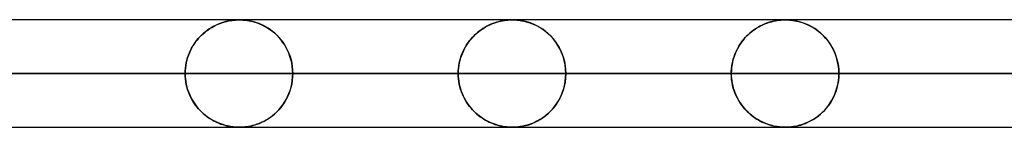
# Model space of a CAD drawing. Header units: millimetres. Extents: x -625 to 625, y -732 to 732.
# Tile 46 of 48: x 309 to 400, y 721 to 732. Entities that reach past the tile are written whole.
import ezdxf

# ---------------------------------------------------------------- set-up
doc = ezdxf.new("R2010")
doc.units = ezdxf.units.MM
doc.layers.add('HIDDEN', color=7, linetype='Continuous')
doc.layers.add('THICK', color=7, linetype='Continuous')

msp = doc.modelspace()

# ---------------------------------------------------------------- linework, layer by layer
at = {"layer": 'HIDDEN'}
for p, q in [((501.5, 731.49), (0, 731.49)), ((481.175, 731.48), (245.21, 731.48)), ((326.329, 730.563), (326.492, 730.673)), ((326.615, 730.749), (326.43, 730.632)), ((326.492, 730.673), (326.658, 730.775)), ((326.805, 730.859), (326.615, 730.749)), ((326.658, 730.775), (326.826, 730.87)), ((327, 730.96), (326.805, 730.859)), ((326.826, 730.87), (326.996, 730.958)), ((326.996, 730.958), (327.168, 731.039)), ((327.2, 731.054), (327, 730.96)), ((327.168, 731.039), (327.341, 731.113)), ((327.399, 731.136), (327.2, 731.054)), ((327.341, 731.113), (327.516, 731.18)), ((327.591, 731.206), (327.399, 731.136)), ((327.516, 731.18), (327.691, 731.24)), ((327.776, 731.266), (327.591, 731.206)), ((327.691, 731.24), (327.867, 731.293)), ((327.951, 731.315), (327.776, 731.266)), ((327.867, 731.293), (328.044, 731.339)), ((328.116, 731.356), (327.951, 731.315)), ((328.044, 731.339), (328.221, 731.378)), ((328.271, 731.388), (328.116, 731.356)), ((328.221, 731.378), (328.398, 731.411)), ((328.413, 731.414), (328.271, 731.388)), ((328.398, 731.411), (328.566, 731.436)), ((328.542, 731.433), (328.413, 731.414)), ((328.657, 731.448), (328.542, 731.433)), ((328.566, 731.436), (328.719, 731.454)), ((328.763, 731.459), (328.657, 731.448)), ((328.719, 731.454), (328.854, 731.466)), ((328.868, 731.467), (328.763, 731.459)), ((328.854, 731.466), (328.968, 731.473)), ((328.969, 731.473), (328.868, 731.467)), ((328.968, 731.473), (329.064, 731.477)), ((329.061, 731.477), (328.969, 731.473)), ((329.144, 731.479), (329.061, 731.477)), ((329.064, 731.477), (329.147, 731.479)), ((329.224, 731.48), (329.144, 731.479)), ((329.147, 731.479), (329.225, 731.48)), ((329.309, 731.479), (329.224, 731.48)), ((329.225, 731.48), (329.303, 731.479)), ((329.303, 731.479), (329.385, 731.478)), ((329.402, 731.477), (329.309, 731.479)), ((329.385, 731.478), (329.477, 731.474)), ((329.506, 731.472), (329.402, 731.477)), ((329.477, 731.474), (329.584, 731.467)), ((329.623, 731.464), (329.506, 731.472)), ((329.584, 731.467), (329.705, 731.457)), ((329.755, 731.452), (329.623, 731.464)), ((329.705, 731.457), (329.836, 731.442)), ((329.904, 731.434), (329.755, 731.452)), ((329.836, 731.442), (329.974, 731.423)), ((330.07, 731.408), (329.904, 731.434)), ((329.974, 731.423), (330.124, 731.398)), ((330.252, 731.373), (330.07, 731.408)), ((330.124, 731.398), (330.289, 731.365)), ((330.447, 731.328), (330.252, 731.373)), ((330.289, 731.365), (330.469, 731.322)), ((330.646, 731.272), (330.447, 731.328)), ((330.469, 731.322), (330.664, 731.267)), ((330.849, 731.207), (330.646, 731.272)), ((330.664, 731.267), (330.87, 731.2)), ((331.055, 731.13), (330.849, 731.207)), ((330.87, 731.2), (331.086, 731.118)), ((331.263, 731.042), (331.055, 731.13)), ((331.086, 731.118), (331.31, 731.021)), ((331.472, 730.941), (331.263, 731.042)), ((331.31, 731.021), (331.54, 730.906)), ((331.682, 730.828), (331.472, 730.941)), ((331.54, 730.906), (331.775, 730.773)), ((331.891, 730.701), (331.682, 730.828)), ((331.775, 730.773), (332.013, 730.62)), ((332.099, 730.56), (331.891, 730.701)), ((351.821, 730.674), (351.648, 730.558)), ((351.733, 730.617), (351.897, 730.723)), ((351.998, 730.784), (351.821, 730.674)), ((351.897, 730.723), (352.064, 730.822)), ((352.181, 730.886), (351.998, 730.784)), ((352.064, 730.822), (352.232, 730.913)), ((352.368, 730.981), (352.181, 730.886)), ((352.232, 730.913), (352.403, 730.998)), ((352.558, 731.068), (352.368, 730.981)), ((352.403, 730.998), (352.576, 731.076)), ((352.744, 731.144), (352.558, 731.068)), ((352.576, 731.076), (352.751, 731.146)), ((352.925, 731.209), (352.744, 731.144)), ((352.751, 731.146), (352.927, 731.21)), ((353.098, 731.265), (352.925, 731.209)), ((352.927, 731.21), (353.104, 731.267)), ((353.263, 731.312), (353.098, 731.265)), ((353.104, 731.267), (353.282, 731.317)), ((353.419, 731.351), (353.263, 731.312)), ((353.282, 731.317), (353.461, 731.36)), ((353.565, 731.382), (353.419, 731.351)), ((353.461, 731.36), (353.641, 731.397)), ((353.701, 731.407), (353.565, 731.382)), ((353.641, 731.397), (353.819, 731.426)), ((353.825, 731.427), (353.701, 731.407)), ((353.819, 731.426), (353.985, 731.448)), ((353.936, 731.442), (353.825, 731.427)), ((354.038, 731.454), (353.936, 731.442)), ((353.985, 731.448), (354.134, 731.463)), ((354.136, 731.463), (354.038, 731.454)), ((354.134, 731.463), (354.263, 731.472)), ((354.231, 731.47), (354.136, 731.463)), ((354.321, 731.475), (354.231, 731.47)), ((354.263, 731.472), (354.371, 731.477)), ((354.404, 731.478), (354.321, 731.475)), ((354.371, 731.477), (354.464, 731.479)), ((354.478, 731.48), (354.404, 731.478)), ((354.464, 731.479), (354.55, 731.48)), ((354.55, 731.48), (354.478, 731.48)), ((354.55, 731.48), (354.635, 731.479)), ((354.624, 731.479), (354.55, 731.48)), ((354.703, 731.478), (354.624, 731.479)), ((354.635, 731.479), (354.726, 731.477)), ((354.794, 731.474), (354.703, 731.478)), ((354.726, 731.477), (354.831, 731.472)), ((354.914, 731.467), (354.794, 731.474)), ((354.831, 731.472), (354.956, 731.463)), ((355.077, 731.452), (354.914, 731.467)), ((354.956, 731.463), (355.101, 731.449)), ((355.278, 731.426), (355.077, 731.452)), ((355.101, 731.449), (355.261, 731.429)), ((355.261, 731.429), (355.435, 731.401)), ((355.508, 731.387), (355.278, 731.426)), ((355.435, 731.401), (355.627, 731.362)), ((355.761, 731.33), (355.508, 731.387)), ((355.627, 731.362), (355.84, 731.31)), ((356.024, 731.256), (355.761, 731.33)), ((355.84, 731.31), (356.072, 731.241)), ((356.29, 731.165), (356.024, 731.256)), ((356.072, 731.241), (356.32, 731.154)), ((356.559, 731.055), (356.29, 731.165)), ((356.32, 731.154), (356.581, 731.045)), ((356.829, 730.925), (356.559, 731.055)), ((356.581, 731.045), (356.853, 730.913)), ((357.099, 730.774), (356.829, 730.925)), ((356.853, 730.913), (357.129, 730.756)), ((357.366, 730.601), (357.099, 730.774)), ((357.129, 730.756), (357.396, 730.581)), ((377.115, 730.654), (376.929, 730.526)), ((377.075, 730.627), (377.235, 730.73)), ((377.306, 730.773), (377.115, 730.654)), ((377.235, 730.73), (377.397, 730.826)), ((377.502, 730.884), (377.306, 730.773)), ((377.397, 730.826), (377.561, 730.915)), ((377.704, 730.986), (377.502, 730.884)), ((377.561, 730.915), (377.728, 730.998)), ((377.908, 731.078), (377.704, 730.986)), ((377.728, 730.998), (377.897, 731.074)), ((377.897, 731.074), (378.068, 731.143)), ((378.106, 731.158), (377.908, 731.078)), ((378.068, 731.143), (378.239, 731.206)), ((378.297, 731.225), (378.106, 731.158)), ((378.239, 731.206), (378.413, 731.262)), ((378.479, 731.282), (378.297, 731.225)), ((378.413, 731.262), (378.587, 731.312)), ((378.651, 731.328), (378.479, 731.282)), ((378.587, 731.312), (378.763, 731.355)), ((378.813, 731.366), (378.651, 731.328)), ((378.763, 731.355), (378.94, 731.392)), ((378.963, 731.396), (378.813, 731.366)), ((378.94, 731.392), (379.117, 731.422)), ((379.1, 731.42), (378.963, 731.396)), ((379.224, 731.437), (379.1, 731.42)), ((379.117, 731.422), (379.285, 731.445)), ((379.334, 731.451), (379.224, 731.437)), ((379.285, 731.445), (379.439, 731.461)), ((379.438, 731.461), (379.334, 731.451)), ((379.54, 731.469), (379.438, 731.461)), ((379.439, 731.461), (379.574, 731.471)), ((379.636, 731.474), (379.54, 731.469)), ((379.574, 731.471), (379.687, 731.477)), ((379.723, 731.478), (379.636, 731.474)), ((379.687, 731.477), (379.784, 731.479)), ((379.8, 731.479), (379.723, 731.478)), ((379.784, 731.479), (379.874, 731.48)), ((379.875, 731.48), (379.8, 731.479)), ((379.874, 731.48), (379.969, 731.479)), ((379.952, 731.479), (379.875, 731.48)), ((380.035, 731.477), (379.952, 731.479)), ((379.969, 731.479), (380.069, 731.476)), ((380.131, 731.473), (380.035, 731.477)), ((380.069, 731.476), (380.176, 731.471)), ((380.264, 731.465), (380.131, 731.473)), ((380.176, 731.471), (380.294, 731.462)), ((380.445, 731.447), (380.264, 731.465)), ((380.294, 731.462), (380.426, 731.449)), ((380.426, 731.449), (380.574, 731.431)), ((380.667, 731.417), (380.445, 731.447)), ((380.574, 731.431), (380.735, 731.405)), ((380.919, 731.369), (380.667, 731.417)), ((380.735, 731.405), (380.909, 731.371)), ((380.909, 731.371), (381.097, 731.328)), ((381.192, 731.302), (380.919, 731.369)), ((381.097, 731.328), (381.298, 731.272)), ((381.471, 731.217), (381.192, 731.302)), ((381.298, 731.272), (381.512, 731.203)), ((381.753, 731.111), (381.471, 731.217)), ((381.512, 731.203), (381.735, 731.118)), ((381.735, 731.118), (381.968, 731.017)), ((382.035, 730.985), (381.753, 731.111)), ((381.968, 731.017), (382.209, 730.897)), ((382.318, 730.837), (382.035, 730.985)), ((382.209, 730.897), (382.45, 730.759)), ((382.598, 730.665), (382.318, 730.837)), ((382.45, 730.759), (382.683, 730.608)), ((382.873, 730.47), (382.598, 730.665)), ((325.282, 729.578), (325.419, 729.743)), ((325.445, 729.773), (325.303, 729.604)), ((325.419, 729.743), (325.561, 729.9)), ((325.593, 729.933), (325.445, 729.773)), ((325.561, 729.9), (325.707, 730.048)), ((325.748, 730.087), (325.593, 729.933)), ((325.707, 730.048), (325.858, 730.188)), ((325.909, 730.234), (325.748, 730.087)), ((325.858, 730.188), (326.012, 730.321)), ((326.077, 730.374), (325.909, 730.234)), ((326.012, 730.321), (326.169, 730.446)), ((326.251, 730.507), (326.077, 730.374)), ((326.169, 730.446), (326.329, 730.563)), ((326.43, 730.632), (326.251, 730.507)), ((332.013, 730.62), (332.25, 730.448)), ((332.304, 730.405), (332.099, 730.56)), ((332.25, 730.448), (332.478, 730.26)), ((332.505, 730.236), (332.304, 730.405)), ((332.478, 730.26), (332.693, 730.06)), ((332.7, 730.053), (332.505, 730.236)), ((332.693, 730.06), (332.895, 729.849)), ((332.888, 729.857), (332.7, 730.053)), ((333.068, 729.646), (332.888, 729.857)), ((332.895, 729.849), (333.084, 729.626)), ((350.682, 729.669), (350.82, 729.827)), ((350.861, 729.871), (350.721, 729.714)), ((350.82, 729.827), (350.963, 729.977)), ((351.007, 730.022), (350.861, 729.871)), ((350.963, 729.977), (351.109, 730.12)), ((351.159, 730.166), (351.007, 730.022)), ((351.109, 730.12), (351.26, 730.255)), ((351.316, 730.303), (351.159, 730.166)), ((351.26, 730.255), (351.415, 730.383)), ((351.479, 730.434), (351.316, 730.303)), ((351.415, 730.383), (351.572, 730.504)), ((351.648, 730.558), (351.479, 730.434)), ((351.572, 730.504), (351.733, 730.617)), ((357.629, 730.406), (357.366, 730.601)), ((357.396, 730.581), (357.649, 730.39)), ((357.883, 730.189), (357.629, 730.406)), ((357.649, 730.39), (357.89, 730.183)), ((358.128, 729.95), (357.883, 730.189)), ((357.89, 730.183), (358.118, 729.96)), ((358.118, 729.96), (358.331, 729.723)), ((358.359, 729.689), (358.128, 729.95)), ((358.331, 729.723), (358.529, 729.471)), ((376.092, 729.766), (375.944, 729.59)), ((376.05, 729.718), (376.185, 729.869)), ((376.246, 729.934), (376.092, 729.766)), ((376.185, 729.869), (376.324, 730.013)), ((376.408, 730.094), (376.246, 729.934)), ((376.324, 730.013), (376.467, 730.149)), ((376.575, 730.246), (376.408, 730.094)), ((376.467, 730.149), (376.614, 730.279)), ((376.749, 730.39), (376.575, 730.246)), ((376.614, 730.279), (376.764, 730.402)), ((376.929, 730.526), (376.749, 730.39)), ((376.764, 730.402), (376.918, 730.518)), ((376.918, 730.518), (377.075, 730.627)), ((382.683, 730.608), (382.906, 730.444)), ((383.14, 730.251), (382.873, 730.47)), ((382.906, 730.444), (383.121, 730.268)), ((383.121, 730.268), (383.325, 730.08)), ((383.396, 730.009), (383.14, 730.251)), ((383.325, 730.08), (383.519, 729.88)), ((383.639, 729.744), (383.396, 730.009)), ((383.519, 729.88), (383.703, 729.668)), ((383.866, 729.456), (383.639, 729.744)), ((324.686, 728.629), (324.791, 728.835)), ((324.799, 728.851), (324.692, 728.642)), ((324.791, 728.835), (324.904, 729.033)), ((324.914, 729.052), (324.799, 728.851)), ((324.904, 729.033), (325.023, 729.223)), ((325.037, 729.244), (324.914, 729.052)), ((325.023, 729.223), (325.15, 729.405)), ((325.167, 729.428), (325.037, 729.244)), ((325.15, 729.405), (325.282, 729.578)), ((325.303, 729.604), (325.167, 729.428)), ((333.239, 729.421), (333.068, 729.646)), ((333.084, 729.626), (333.259, 729.393)), ((333.4, 729.183), (333.239, 729.421)), ((333.259, 729.393), (333.421, 729.149)), ((333.549, 728.93), (333.4, 729.183)), ((333.421, 729.149), (333.569, 728.895)), ((333.687, 728.663), (333.549, 728.93)), ((333.569, 728.895), (333.703, 728.628)), ((350.106, 728.813), (350.003, 728.608)), ((350.079, 728.762), (350.187, 728.959)), ((350.216, 729.009), (350.106, 728.813)), ((350.187, 728.959), (350.301, 729.148)), ((350.333, 729.197), (350.216, 729.009)), ((350.301, 729.148), (350.422, 729.329)), ((350.457, 729.378), (350.333, 729.197)), ((350.422, 729.329), (350.55, 729.503)), ((350.586, 729.55), (350.457, 729.378)), ((350.55, 729.503), (350.682, 729.669)), ((350.721, 729.714), (350.586, 729.55)), ((358.576, 729.406), (358.359, 729.689)), ((358.529, 729.471), (358.713, 729.204)), ((358.776, 729.102), (358.576, 729.406)), ((358.713, 729.204), (358.883, 728.919)), ((358.957, 728.778), (358.776, 729.102)), ((358.883, 728.919), (359.036, 728.615)), ((375.358, 728.667), (375.458, 728.859)), ((375.54, 729.005), (375.42, 728.79)), ((375.458, 728.859), (375.564, 729.044)), ((375.668, 729.21), (375.54, 729.005)), ((375.564, 729.044), (375.677, 729.223)), ((375.803, 729.405), (375.668, 729.21)), ((375.677, 729.223), (375.796, 729.395)), ((375.796, 729.395), (375.921, 729.56)), ((375.944, 729.59), (375.803, 729.405)), ((375.921, 729.56), (376.05, 729.718)), ((383.703, 729.668), (383.875, 729.445)), ((384.075, 729.147), (383.866, 729.456)), ((383.875, 729.445), (384.037, 729.208)), ((384.037, 729.208), (384.188, 728.957)), ((384.264, 728.816), (384.075, 729.147)), ((384.188, 728.957), (384.327, 728.692)), ((384.43, 728.464), (384.264, 728.816)), ((324.425, 727.97), (324.356, 727.734)), ((324.356, 727.732), (324.423, 727.967)), ((324.423, 727.967), (324.501, 728.195)), ((324.504, 728.2), (324.425, 727.97)), ((324.501, 728.195), (324.589, 728.416)), ((324.593, 728.425), (324.504, 728.2)), ((324.589, 728.416), (324.686, 728.629)), ((324.692, 728.642), (324.593, 728.425)), ((333.81, 728.383), (333.687, 728.663)), ((333.703, 728.628), (333.823, 728.35)), ((333.918, 728.09), (333.81, 728.383)), ((333.823, 728.35), (333.928, 728.06)), ((334.009, 727.785), (333.918, 728.09)), ((333.928, 728.06), (334.016, 727.76)), ((349.671, 727.681), (349.733, 727.91)), ((349.746, 727.95), (349.68, 727.718)), ((349.733, 727.91), (349.806, 728.133)), ((349.822, 728.176), (349.746, 727.95)), ((349.806, 728.133), (349.889, 728.349)), ((349.908, 728.396), (349.822, 728.176)), ((349.889, 728.349), (349.98, 728.559)), ((350.003, 728.608), (349.908, 728.396)), ((349.98, 728.559), (350.079, 728.762)), ((359.117, 728.432), (358.957, 728.778)), ((359.036, 728.615), (359.172, 728.294)), ((359.252, 728.069), (359.117, 728.432)), ((359.172, 728.294), (359.288, 727.957)), ((359.361, 727.688), (359.252, 728.069)), ((359.288, 727.957), (359.381, 727.605)), ((375.118, 728.089), (375.039, 727.838)), ((375.041, 727.842), (375.107, 728.056)), ((375.107, 728.056), (375.183, 728.265)), ((375.208, 728.332), (375.118, 728.089)), ((375.183, 728.265), (375.267, 728.469)), ((375.31, 728.565), (375.208, 728.332)), ((375.267, 728.469), (375.358, 728.667)), ((375.42, 728.79), (375.31, 728.565)), ((384.327, 728.692), (384.452, 728.412)), ((384.571, 728.093), (384.43, 728.464)), ((384.452, 728.412), (384.563, 728.119)), ((384.563, 728.119), (384.656, 727.812)), ((384.684, 727.706), (384.571, 728.093)), ((324.223, 726.996), (324.203, 726.743)), ((324.203, 726.743), (324.223, 726.995)), ((324.255, 727.246), (324.223, 726.996)), ((324.223, 726.995), (324.255, 727.244)), ((324.3, 727.492), (324.255, 727.246)), ((324.255, 727.244), (324.299, 727.49)), ((324.299, 727.49), (324.356, 727.732)), ((324.356, 727.734), (324.3, 727.492)), ((334.082, 727.471), (334.009, 727.785)), ((334.016, 727.76), (334.085, 727.451)), ((334.134, 727.15), (334.082, 727.471)), ((334.085, 727.451), (334.136, 727.135)), ((334.167, 726.822), (334.134, 727.15)), ((334.136, 727.135), (334.167, 726.815)), ((349.55, 726.992), (349.531, 726.741)), ((349.548, 726.972), (349.577, 727.211)), ((349.582, 727.238), (349.55, 726.992)), ((349.577, 727.211), (349.618, 727.448)), ((349.625, 727.481), (349.582, 727.238)), ((349.618, 727.448), (349.671, 727.681)), ((349.68, 727.718), (349.625, 727.481)), ((359.441, 727.296), (359.361, 727.688)), ((359.381, 727.605), (359.449, 727.241)), ((359.489, 726.896), (359.441, 727.296)), ((359.449, 727.241), (359.491, 726.868)), ((374.883, 727.045), (374.86, 726.768)), ((374.873, 726.947), (374.899, 727.174)), ((374.921, 727.315), (374.883, 727.045)), ((374.899, 727.174), (374.936, 727.399)), ((374.974, 727.58), (374.921, 727.315)), ((374.936, 727.399), (374.984, 727.622)), ((375.039, 727.838), (374.974, 727.58)), ((374.984, 727.622), (375.041, 727.842)), ((384.656, 727.812), (384.732, 727.494)), ((384.766, 727.307), (384.684, 727.706)), ((384.732, 727.494), (384.787, 727.165)), ((384.816, 726.901), (384.766, 727.307)), ((384.787, 727.165), (384.821, 726.829)), ((169.333, 726.49), (324.196, 726.49)), ((324.196, 726.49), (169.333, 726.49)), ((334.178, 726.49), (174.414, 726.49)), ((174.414, 726.49), (334.178, 726.49)), ((182.226, 726.49), (349.524, 726.49)), ((349.524, 726.49), (182.226, 726.49)), ((359.505, 726.49), (187.307, 726.49)), ((187.307, 726.49), (359.505, 726.49)), ((195.119, 726.49), (374.852, 726.49)), ((374.852, 726.49), (195.119, 726.49)), ((384.833, 726.49), (200.199, 726.49)), ((200.199, 726.49), (384.833, 726.49)), ((208.011, 726.49), (400.179, 726.49)), ((400.179, 726.49), (208.011, 726.49)), ((410.16, 726.49), (213.092, 726.49)), ((213.092, 726.49), (410.16, 726.49)), ((220.904, 726.49), (425.506, 726.49)), ((425.506, 726.49), (220.904, 726.49)), ((435.486, 726.49), (225.984, 726.49)), ((225.984, 726.49), (435.486, 726.49)), ((233.796, 726.49), (450.832, 726.49)), ((450.832, 726.49), (233.796, 726.49)), ((460.813, 726.49), (238.877, 726.49)), ((238.877, 726.49), (460.813, 726.49)), ((246.688, 726.49), (476.159, 726.49)), ((476.159, 726.49), (246.688, 726.49)), ((486.139, 726.49), (251.769, 726.49)), ((251.769, 726.49), (486.139, 726.49)), ((324.196, 726.49), (308.85, 726.49)), ((308.85, 726.49), (324.196, 726.49)), ((324.196, 726.49), (324.203, 726.743)), ((324.203, 726.743), (324.196, 726.49)), ((324.196, 726.49), (324.203, 726.237)), ((324.203, 726.237), (324.196, 726.49)), ((324.203, 726.237), (324.223, 725.985)), ((324.223, 725.984), (324.203, 726.237)), ((334.167, 726.158), (334.134, 725.83)), ((334.136, 725.845), (334.167, 726.165)), ((334.178, 726.49), (334.167, 726.822)), ((334.167, 726.815), (334.178, 726.49)), ((334.167, 726.165), (334.178, 726.49)), ((334.178, 726.49), (334.167, 726.158)), ((349.524, 726.49), (334.178, 726.49)), ((334.178, 726.49), (349.524, 726.49)), ((349.531, 726.741), (349.524, 726.49)), ((349.524, 726.49), (349.53, 726.732)), ((349.524, 726.49), (349.53, 726.248)), ((349.531, 726.239), (349.524, 726.49)), ((349.53, 726.732), (349.548, 726.972)), ((349.53, 726.248), (349.548, 726.008)), ((349.55, 725.989), (349.531, 726.239)), ((359.489, 726.084), (359.441, 725.684)), ((359.449, 725.739), (359.491, 726.112)), ((359.505, 726.49), (359.489, 726.896)), ((359.505, 726.49), (359.489, 726.084)), ((359.491, 726.868), (359.505, 726.49)), ((359.491, 726.112), (359.505, 726.49)), ((374.852, 726.49), (359.505, 726.49)), ((359.505, 726.49), (374.852, 726.49)), ((374.86, 726.768), (374.852, 726.49)), ((374.852, 726.49), (374.857, 726.719)), ((374.852, 726.49), (374.857, 726.261)), ((374.86, 726.211), (374.852, 726.49)), ((374.857, 726.719), (374.873, 726.947)), ((374.857, 726.261), (374.873, 726.033)), ((374.883, 725.935), (374.86, 726.211)), ((384.816, 726.079), (384.766, 725.673)), ((384.787, 725.815), (384.821, 726.151)), ((384.833, 726.49), (384.816, 726.901)), ((384.833, 726.49), (384.816, 726.079)), ((384.821, 726.829), (384.833, 726.49)), ((384.821, 726.151), (384.833, 726.49)), ((400.179, 726.49), (384.833, 726.49)), ((384.833, 726.49), (400.179, 726.49)), ((324.223, 725.985), (324.255, 725.736)), ((324.255, 725.734), (324.223, 725.984)), ((324.255, 725.736), (324.299, 725.49)), ((324.3, 725.488), (324.255, 725.734)), ((324.299, 725.49), (324.356, 725.248)), ((324.356, 725.246), (324.3, 725.488)), ((324.356, 725.248), (324.423, 725.013)), ((324.425, 725.01), (324.356, 725.246)), ((334.009, 725.195), (333.918, 724.89)), ((333.928, 724.92), (334.016, 725.22)), ((334.082, 725.509), (334.009, 725.195)), ((334.016, 725.22), (334.085, 725.529)), ((334.134, 725.83), (334.082, 725.509)), ((334.085, 725.529), (334.136, 725.845)), ((349.548, 726.008), (349.577, 725.769)), ((349.582, 725.742), (349.55, 725.989)), ((349.577, 725.769), (349.618, 725.532)), ((349.625, 725.499), (349.582, 725.742)), ((349.618, 725.532), (349.671, 725.299)), ((349.68, 725.262), (349.625, 725.499)), ((349.671, 725.299), (349.733, 725.07)), ((349.746, 725.03), (349.68, 725.262)), ((359.361, 725.292), (359.252, 724.911)), ((359.288, 725.023), (359.381, 725.375)), ((359.441, 725.684), (359.361, 725.292)), ((359.381, 725.375), (359.449, 725.739)), ((374.873, 726.033), (374.899, 725.806)), ((374.921, 725.665), (374.883, 725.935)), ((374.899, 725.806), (374.936, 725.581)), ((374.974, 725.4), (374.921, 725.665)), ((374.936, 725.581), (374.984, 725.358)), ((375.039, 725.142), (374.974, 725.4)), ((374.984, 725.358), (375.041, 725.138)), ((384.563, 724.861), (384.656, 725.168)), ((384.684, 725.274), (384.571, 724.887)), ((384.656, 725.168), (384.732, 725.486)), ((384.766, 725.673), (384.684, 725.274)), ((384.732, 725.486), (384.787, 725.815)), ((324.423, 725.013), (324.501, 724.785)), ((324.504, 724.78), (324.425, 725.01)), ((324.501, 724.785), (324.589, 724.564)), ((324.593, 724.555), (324.504, 724.78)), ((324.589, 724.564), (324.686, 724.351)), ((324.692, 724.338), (324.593, 724.555)), ((324.686, 724.351), (324.791, 724.145)), ((324.799, 724.129), (324.692, 724.338)), ((333.687, 724.317), (333.549, 724.05)), ((333.569, 724.085), (333.703, 724.352)), ((333.81, 724.597), (333.687, 724.317)), ((333.703, 724.352), (333.823, 724.63)), ((333.918, 724.89), (333.81, 724.597)), ((333.823, 724.63), (333.928, 724.92)), ((349.733, 725.07), (349.806, 724.847)), ((349.822, 724.804), (349.746, 725.03)), ((349.806, 724.847), (349.889, 724.631)), ((349.908, 724.584), (349.822, 724.804)), ((349.889, 724.631), (349.98, 724.421)), ((350.003, 724.372), (349.908, 724.584)), ((349.98, 724.421), (350.079, 724.218)), ((350.106, 724.167), (350.003, 724.372)), ((358.883, 724.061), (359.036, 724.365)), ((359.117, 724.548), (358.957, 724.202)), ((359.036, 724.365), (359.172, 724.686)), ((359.252, 724.911), (359.117, 724.548)), ((359.172, 724.686), (359.288, 725.023)), ((375.118, 724.891), (375.039, 725.142)), ((375.041, 725.138), (375.107, 724.924)), ((375.107, 724.924), (375.183, 724.715)), ((375.208, 724.648), (375.118, 724.891)), ((375.183, 724.715), (375.267, 724.511)), ((375.31, 724.415), (375.208, 724.648)), ((375.267, 724.511), (375.358, 724.313)), ((375.42, 724.19), (375.31, 724.415)), ((375.358, 724.313), (375.458, 724.121)), ((384.188, 724.023), (384.327, 724.288)), ((384.43, 724.516), (384.264, 724.164)), ((384.327, 724.288), (384.452, 724.568)), ((384.571, 724.887), (384.43, 724.516)), ((384.452, 724.568), (384.563, 724.861)), ((324.791, 724.145), (324.904, 723.947)), ((324.914, 723.928), (324.799, 724.129)), ((324.904, 723.947), (325.023, 723.757)), ((325.037, 723.736), (324.914, 723.928)), ((325.023, 723.757), (325.15, 723.575)), ((325.167, 723.552), (325.037, 723.736)), ((325.15, 723.575), (325.282, 723.402)), ((325.303, 723.375), (325.167, 723.552)), ((325.282, 723.402), (325.419, 723.237)), ((325.445, 723.207), (325.303, 723.375)), ((333.068, 723.334), (332.888, 723.123)), ((332.895, 723.131), (333.084, 723.354)), ((333.239, 723.559), (333.068, 723.334)), ((333.084, 723.354), (333.259, 723.587)), ((333.4, 723.797), (333.239, 723.559)), ((333.259, 723.587), (333.421, 723.831)), ((333.549, 724.05), (333.4, 723.797)), ((333.421, 723.831), (333.569, 724.085)), ((350.079, 724.218), (350.187, 724.021)), ((350.216, 723.971), (350.106, 724.167)), ((350.187, 724.021), (350.301, 723.832)), ((350.333, 723.783), (350.216, 723.971)), ((350.301, 723.832), (350.422, 723.651)), ((350.457, 723.602), (350.333, 723.783)), ((350.422, 723.651), (350.55, 723.477)), ((350.586, 723.43), (350.457, 723.602)), ((350.55, 723.477), (350.682, 723.311)), ((350.721, 723.266), (350.586, 723.43)), ((358.331, 723.257), (358.529, 723.509)), ((358.576, 723.574), (358.359, 723.291)), ((358.529, 723.509), (358.713, 723.776)), ((358.776, 723.878), (358.576, 723.574)), ((358.713, 723.776), (358.883, 724.061)), ((358.957, 724.202), (358.776, 723.878)), ((375.54, 723.975), (375.42, 724.19)), ((375.458, 724.121), (375.564, 723.936)), ((375.668, 723.77), (375.54, 723.975)), ((375.564, 723.936), (375.677, 723.757)), ((375.803, 723.575), (375.668, 723.77)), ((375.677, 723.757), (375.796, 723.585)), ((375.796, 723.585), (375.921, 723.42)), ((375.944, 723.39), (375.803, 723.575)), ((375.921, 723.42), (376.05, 723.262)), ((376.092, 723.214), (375.944, 723.39)), ((383.866, 723.524), (383.639, 723.236)), ((383.703, 723.312), (383.875, 723.535)), ((384.075, 723.833), (383.866, 723.524)), ((383.875, 723.535), (384.037, 723.772)), ((384.037, 723.772), (384.188, 724.023)), ((384.264, 724.164), (384.075, 723.833)), ((325.419, 723.237), (325.561, 723.08)), ((325.593, 723.047), (325.445, 723.207)), ((325.561, 723.08), (325.707, 722.932)), ((325.748, 722.893), (325.593, 723.047)), ((325.707, 722.932), (325.858, 722.792)), ((325.909, 722.746), (325.748, 722.893)), ((325.858, 722.792), (326.012, 722.659)), ((326.077, 722.606), (325.909, 722.746)), ((326.012, 722.659), (326.169, 722.534)), ((326.251, 722.473), (326.077, 722.606)), ((326.169, 722.534), (326.329, 722.417)), ((326.43, 722.348), (326.251, 722.473)), ((326.329, 722.417), (326.492, 722.307)), ((332.099, 722.42), (331.891, 722.279)), ((332.013, 722.36), (332.25, 722.533)), ((332.304, 722.575), (332.099, 722.42)), ((332.25, 722.533), (332.478, 722.72)), ((332.505, 722.744), (332.304, 722.575)), ((332.478, 722.72), (332.693, 722.92)), ((332.7, 722.927), (332.505, 722.744)), ((332.693, 722.92), (332.895, 723.131)), ((332.888, 723.123), (332.7, 722.927)), ((350.682, 723.311), (350.82, 723.153)), ((350.861, 723.109), (350.721, 723.266)), ((350.82, 723.153), (350.963, 723.003)), ((351.007, 722.958), (350.861, 723.109)), ((350.963, 723.003), (351.109, 722.86)), ((351.159, 722.814), (351.007, 722.958)), ((351.109, 722.86), (351.26, 722.725)), ((351.316, 722.677), (351.159, 722.814)), ((351.26, 722.725), (351.415, 722.597)), ((351.479, 722.546), (351.316, 722.677)), ((351.415, 722.597), (351.572, 722.476)), ((351.648, 722.422), (351.479, 722.546)), ((351.572, 722.476), (351.733, 722.363)), ((351.821, 722.306), (351.648, 722.422)), ((357.629, 722.574), (357.366, 722.379)), ((357.396, 722.399), (357.649, 722.59)), ((357.883, 722.791), (357.629, 722.574)), ((357.649, 722.59), (357.89, 722.797)), ((358.128, 723.03), (357.883, 722.791)), ((357.89, 722.797), (358.118, 723.02)), ((358.118, 723.02), (358.331, 723.257)), ((358.359, 723.291), (358.128, 723.03)), ((376.05, 723.262), (376.185, 723.111)), ((376.246, 723.046), (376.092, 723.214)), ((376.185, 723.111), (376.324, 722.967)), ((376.408, 722.886), (376.246, 723.046)), ((376.324, 722.967), (376.467, 722.831)), ((376.575, 722.734), (376.408, 722.886)), ((376.467, 722.831), (376.614, 722.701)), ((376.749, 722.59), (376.575, 722.734)), ((376.614, 722.701), (376.764, 722.578)), ((376.929, 722.454), (376.749, 722.59)), ((376.764, 722.578), (376.918, 722.462)), ((376.918, 722.462), (377.075, 722.353)), ((377.115, 722.326), (376.929, 722.454)), ((382.873, 722.51), (382.598, 722.315)), ((382.683, 722.372), (382.906, 722.536)), ((383.14, 722.729), (382.873, 722.51)), ((382.906, 722.536), (383.121, 722.712)), ((383.121, 722.712), (383.325, 722.9)), ((383.396, 722.971), (383.14, 722.729)), ((383.325, 722.9), (383.519, 723.1)), ((383.639, 723.236), (383.396, 722.971)), ((383.519, 723.1), (383.703, 723.312)), ((326.615, 722.231), (326.43, 722.348)), ((326.492, 722.307), (326.658, 722.205)), ((326.805, 722.121), (326.615, 722.231)), ((326.658, 722.205), (326.826, 722.11)), ((327, 722.02), (326.805, 722.121)), ((326.826, 722.11), (326.996, 722.022)), ((326.996, 722.022), (327.168, 721.941)), ((327.2, 721.926), (327, 722.02)), ((327.168, 721.941), (327.341, 721.867)), ((327.399, 721.844), (327.2, 721.926)), ((327.341, 721.867), (327.516, 721.8)), ((327.591, 721.774), (327.399, 721.844)), ((327.516, 721.8), (327.691, 721.74)), ((327.776, 721.714), (327.591, 721.774)), ((327.691, 721.74), (327.867, 721.687)), ((327.951, 721.665), (327.776, 721.714)), ((327.867, 721.687), (328.044, 721.641)), ((328.116, 721.624), (327.951, 721.665)), ((328.044, 721.641), (328.221, 721.602)), ((328.271, 721.592), (328.116, 721.624)), ((328.221, 721.602), (328.398, 721.569)), ((328.413, 721.566), (328.271, 721.592)), ((328.398, 721.569), (328.566, 721.544)), ((328.542, 721.547), (328.413, 721.566)), ((328.657, 721.532), (328.542, 721.547)), ((328.566, 721.544), (328.719, 721.526)), ((328.763, 721.521), (328.657, 721.532)), ((328.719, 721.526), (328.854, 721.514)), ((328.868, 721.513), (328.763, 721.521)), ((328.854, 721.514), (328.968, 721.507)), ((328.969, 721.507), (328.868, 721.513)), ((328.968, 721.507), (329.064, 721.503)), ((329.061, 721.503), (328.969, 721.507)), ((329.144, 721.501), (329.061, 721.503)), ((329.064, 721.503), (329.147, 721.5)), ((329.303, 721.5), (329.385, 721.502)), ((329.402, 721.503), (329.309, 721.501)), ((329.385, 721.502), (329.477, 721.506)), ((329.506, 721.508), (329.402, 721.503)), ((329.477, 721.506), (329.584, 721.513)), ((329.623, 721.516), (329.506, 721.508)), ((329.584, 721.513), (329.705, 721.523)), ((329.755, 721.528), (329.623, 721.516)), ((329.705, 721.523), (329.836, 721.538)), ((329.904, 721.546), (329.755, 721.528)), ((329.836, 721.538), (329.974, 721.557)), ((330.07, 721.572), (329.904, 721.546)), ((329.974, 721.557), (330.124, 721.582)), ((330.252, 721.607), (330.07, 721.572)), ((330.124, 721.582), (330.289, 721.615)), ((330.447, 721.652), (330.252, 721.607)), ((330.289, 721.615), (330.469, 721.658)), ((330.646, 721.708), (330.447, 721.652)), ((330.469, 721.658), (330.664, 721.713)), ((330.849, 721.773), (330.646, 721.708)), ((330.664, 721.713), (330.87, 721.78)), ((331.055, 721.85), (330.849, 721.773)), ((330.87, 721.78), (331.086, 721.862)), ((331.263, 721.938), (331.055, 721.85)), ((331.086, 721.862), (331.31, 721.959)), ((331.472, 722.039), (331.263, 721.938)), ((331.31, 721.959), (331.54, 722.074)), ((331.682, 722.152), (331.472, 722.039)), ((331.54, 722.074), (331.775, 722.207)), ((331.891, 722.279), (331.682, 722.152)), ((331.775, 722.207), (332.013, 722.36)), ((351.733, 722.363), (351.897, 722.257)), ((351.998, 722.196), (351.821, 722.306)), ((351.897, 722.257), (352.064, 722.159)), ((352.181, 722.094), (351.998, 722.196)), ((352.064, 722.159), (352.232, 722.067)), ((352.368, 721.999), (352.181, 722.094)), ((352.232, 722.067), (352.403, 721.982)), ((352.558, 721.912), (352.368, 721.999)), ((352.403, 721.982), (352.576, 721.904)), ((352.744, 721.836), (352.558, 721.912)), ((352.576, 721.904), (352.751, 721.834)), ((352.925, 721.771), (352.744, 721.836)), ((352.751, 721.834), (352.927, 721.77)), ((353.098, 721.715), (352.925, 721.771)), ((352.927, 721.77), (353.104, 721.713)), ((353.263, 721.668), (353.098, 721.715)), ((353.104, 721.713), (353.282, 721.663)), ((353.419, 721.629), (353.263, 721.668)), ((353.282, 721.663), (353.461, 721.62)), ((353.565, 721.598), (353.419, 721.629)), ((353.461, 721.62), (353.641, 721.583)), ((353.701, 721.573), (353.565, 721.598)), ((353.641, 721.583), (353.819, 721.554)), ((353.825, 721.553), (353.701, 721.573)), ((353.819, 721.554), (353.985, 721.532)), ((353.936, 721.538), (353.825, 721.553)), ((354.038, 721.526), (353.936, 721.538)), ((353.985, 721.532), (354.134, 721.517)), ((354.136, 721.517), (354.038, 721.526)), ((354.134, 721.517), (354.263, 721.508)), ((354.231, 721.51), (354.136, 721.517)), ((354.321, 721.505), (354.231, 721.51)), ((354.263, 721.508), (354.371, 721.503)), ((354.404, 721.502), (354.321, 721.505)), ((354.371, 721.503), (354.464, 721.501)), ((354.478, 721.5), (354.404, 721.502)), ((354.703, 721.502), (354.624, 721.501)), ((354.635, 721.501), (354.726, 721.503)), ((354.794, 721.506), (354.703, 721.502)), ((354.726, 721.503), (354.831, 721.508)), ((354.914, 721.513), (354.794, 721.506)), ((354.831, 721.508), (354.956, 721.517)), ((355.077, 721.528), (354.914, 721.513)), ((354.956, 721.517), (355.101, 721.531)), ((355.278, 721.554), (355.077, 721.528)), ((355.101, 721.531), (355.261, 721.551)), ((355.261, 721.551), (355.435, 721.579)), ((355.508, 721.593), (355.278, 721.554)), ((355.435, 721.579), (355.627, 721.618)), ((355.761, 721.65), (355.508, 721.593)), ((355.627, 721.618), (355.84, 721.67)), ((356.024, 721.724), (355.761, 721.65)), ((355.84, 721.67), (356.072, 721.739)), ((356.29, 721.815), (356.024, 721.724)), ((356.072, 721.739), (356.32, 721.826)), ((356.559, 721.925), (356.29, 721.815)), ((356.32, 721.826), (356.581, 721.935)), ((356.829, 722.055), (356.559, 721.925)), ((356.581, 721.935), (356.853, 722.067)), ((357.099, 722.206), (356.829, 722.055)), ((356.853, 722.067), (357.129, 722.224)), ((357.366, 722.379), (357.099, 722.206)), ((357.129, 722.224), (357.396, 722.399)), ((377.075, 722.353), (377.235, 722.25)), ((377.306, 722.207), (377.115, 722.326)), ((377.235, 722.25), (377.397, 722.154)), ((377.502, 722.096), (377.306, 722.207)), ((377.397, 722.154), (377.561, 722.065)), ((377.704, 721.994), (377.502, 722.096)), ((377.561, 722.065), (377.728, 721.982)), ((377.908, 721.902), (377.704, 721.994)), ((377.728, 721.982), (377.897, 721.906)), ((377.897, 721.906), (378.068, 721.837)), ((378.106, 721.822), (377.908, 721.902)), ((378.068, 721.837), (378.239, 721.774)), ((378.297, 721.755), (378.106, 721.822)), ((378.239, 721.774), (378.413, 721.718)), ((378.479, 721.698), (378.297, 721.755)), ((378.413, 721.718), (378.587, 721.668)), ((378.651, 721.652), (378.479, 721.698)), ((378.587, 721.668), (378.763, 721.625)), ((378.813, 721.614), (378.651, 721.652)), ((378.763, 721.625), (378.94, 721.588)), ((378.963, 721.584), (378.813, 721.614)), ((378.94, 721.588), (379.117, 721.558)), ((379.1, 721.56), (378.963, 721.584)), ((379.224, 721.543), (379.1, 721.56)), ((379.117, 721.558), (379.285, 721.535)), ((379.334, 721.529), (379.224, 721.543)), ((379.285, 721.535), (379.439, 721.519)), ((379.438, 721.519), (379.334, 721.529)), ((379.54, 721.511), (379.438, 721.519)), ((379.439, 721.519), (379.574, 721.509)), ((379.636, 721.506), (379.54, 721.511)), ((379.574, 721.509), (379.687, 721.503)), ((379.723, 721.502), (379.636, 721.506)), ((379.687, 721.503), (379.784, 721.501)), ((379.8, 721.501), (379.723, 721.502)), ((380.035, 721.503), (379.952, 721.501)), ((379.969, 721.501), (380.069, 721.504)), ((380.131, 721.507), (380.035, 721.503)), ((380.069, 721.504), (380.176, 721.509)), ((380.264, 721.515), (380.131, 721.507)), ((380.176, 721.509), (380.294, 721.518)), ((380.445, 721.533), (380.264, 721.515)), ((380.294, 721.518), (380.426, 721.531)), ((380.426, 721.531), (380.574, 721.549)), ((380.667, 721.563), (380.445, 721.533)), ((380.574, 721.549), (380.735, 721.575)), ((380.919, 721.611), (380.667, 721.563)), ((380.735, 721.575), (380.909, 721.609)), ((380.909, 721.609), (381.097, 721.652)), ((381.192, 721.678), (380.919, 721.611)), ((381.097, 721.652), (381.298, 721.708)), ((381.471, 721.763), (381.192, 721.678)), ((381.298, 721.708), (381.512, 721.777)), ((381.753, 721.869), (381.471, 721.763)), ((381.512, 721.777), (381.735, 721.862)), ((381.735, 721.862), (381.968, 721.963)), ((382.035, 721.995), (381.753, 721.869)), ((381.968, 721.963), (382.209, 722.083)), ((382.318, 722.143), (382.035, 721.995)), ((382.209, 722.083), (382.45, 722.221)), ((382.598, 722.315), (382.318, 722.143)), ((382.45, 722.221), (382.683, 722.372)), ((501.5, 721.49), (0, 721.49)), ((167.861, 721.5), (329.225, 721.5)), ((180.753, 721.5), (354.55, 721.5)), ((193.644, 721.5), (379.875, 721.5)), ((206.536, 721.5), (405.2, 721.5)), ((219.427, 721.5), (430.525, 721.5)), ((232.319, 721.5), (455.85, 721.5)), ((245.21, 721.5), (481.175, 721.5)), ((245.21, 721.5), (481.175, 721.5)), ((329.224, 721.5), (329.144, 721.501)), ((329.147, 721.5), (329.225, 721.5)), ((329.309, 721.501), (329.224, 721.5)), ((329.225, 721.5), (329.303, 721.5)), ((354.464, 721.501), (354.55, 721.5)), ((354.55, 721.5), (354.478, 721.5)), ((354.55, 721.5), (354.635, 721.501)), ((354.624, 721.501), (354.55, 721.5)), ((379.784, 721.501), (379.874, 721.5)), ((379.875, 721.5), (379.8, 721.501)), ((379.874, 721.5), (379.969, 721.501)), ((379.952, 721.501), (379.875, 721.5))]:
    msp.add_line(p, q, dxfattribs=at)
at = {"layer": 'THICK'}
for p, q in [((0, 731.5), (556.5, 731.5)), ((556.5, 726.5), (0, 726.5))]:
    msp.add_line(p, q, dxfattribs=at)

doc.saveas('drawing.dxf')
